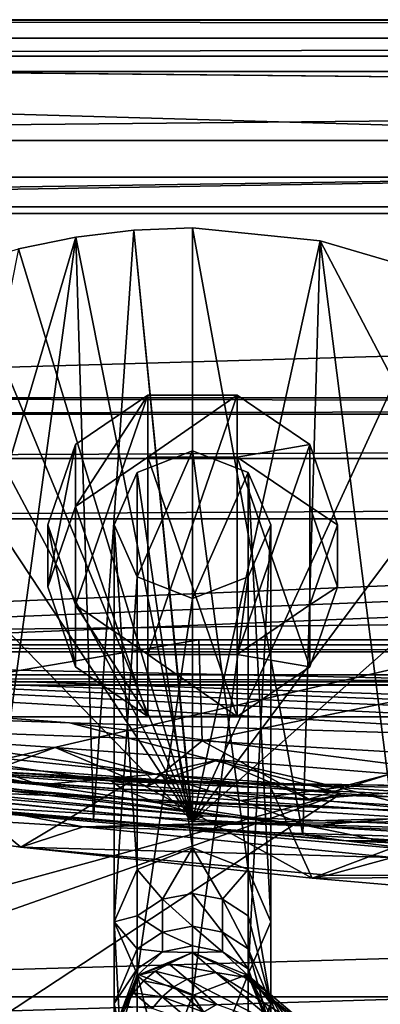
# Model space of a CAD drawing. Header units: metres. Extents: x 0 to 1004, y -708 to 0.
# Tile 44 of 103: x 140 to 170, y -81 to 0. Entities that reach past the tile are written whole.
import ezdxf

# ---------------------------------------------------------------- set-up
doc = ezdxf.new("R2010")
doc.units = ezdxf.units.M

msp = doc.modelspace()

# ---------------------------------------------------------------- linework, layer by layer
at = {"layer": 'top'}
for points in [[(987.022156, -4.297202, 163.059692), (17.022282, -4.297202, 163.059692), (987.022156, -4.297202, 176.059937)], [(17.022282, -4.297202, 163.059692), (17.022282, -4.297202, 176.059692), (987.022156, -4.297202, 176.059937)], [(987.022156, -4.297202, 176.059937), (17.022282, -4.297202, 176.059692), (17.022282, -4.297202, 2050.059814)], [(17.022282, -4.297202, 2063.059814), (987.022156, -4.297202, 2063.059814), (17.022282, -4.297202, 2050.059814)], [(987.022156, -4.297202, 2063.059814), (987.022156, -4.297202, 2050.059814), (17.022282, -4.297202, 2050.059814)], [(17.022282, -4.297202, 2050.059814), (987.022156, -4.297202, 2050.059814), (987.022156, -4.297202, 176.059937)], [(987.022156, -4.297202, 2063.059814), (17.022282, -4.297202, 2063.059814), (953.022278, -31.297201, 2063.059814)], [(953.022278, -31.297201, 2063.059814), (17.022282, -4.297202, 2063.059814), (51.022282, -31.297201, 2063.059814)], [(987.022156, -4.297202, 163.059692), (51.022282, -31.297201, 163.059692), (17.022282, -4.297202, 163.059692)], [(953.022278, -31.297201, 163.059692), (51.022282, -31.297201, 163.059692), (987.022156, -4.297202, 163.059692)], [(149.439133, -17.402693, 943.24469), (144.621719, -17.981102, 943.439392), (146.083786, -66.166344, 853.355103)], [(144.621719, -17.981102, 943.439392), (149.439133, -17.402693, 943.24469), (154.291504, -66.343216, 961.043457)], [(149.439133, -17.402693, 943.24469), (146.083786, -66.166344, 853.355103), (154.291504, -66.81797, 852.998474)], [(154.291504, -17.233496, 943.16864), (149.439133, -17.402693, 943.24469), (154.291504, -66.81797, 852.998474)], [(149.439133, -17.402693, 943.24469), (154.291504, -17.233496, 943.16864), (154.291504, -66.343216, 961.043457)], [(154.291504, -66.343216, 961.043457), (154.291504, -17.233496, 943.16864), (164.854065, -18.293755, 943.41748)], [(154.291504, -66.81797, 852.998474), (163.437256, -67.447441, 854.62323), (154.291504, -17.233496, 943.16864)], [(163.437256, -67.447441, 854.62323), (164.854065, -18.293755, 943.41748), (154.291504, -17.233496, 943.16864)], [(138.126465, -65.457809, 855.379517), (144.621719, -17.981102, 943.439392), (130.751236, -64.734299, 858.985352)], [(144.621719, -17.981102, 943.439392), (139.876602, -18.963947, 943.752136), (130.751236, -64.734299, 858.985352)], [(144.621719, -17.981102, 943.439392), (138.126465, -65.457809, 855.379517), (146.083786, -66.166344, 853.355103)], [(154.291504, -66.343216, 961.043457), (139.876602, -18.963947, 943.752136), (144.621719, -17.981102, 943.439392)], [(164.854065, -18.293755, 943.41748), (175.017029, -21.275391, 944.234619), (154.291504, -66.343216, 961.043457)], [(163.437256, -67.447441, 854.62323), (171.125397, -67.895103, 857.842773), (164.854065, -18.293755, 943.41748)], [(171.125397, -67.895103, 857.842773), (178.802231, -44.84251, 905.748718), (164.854065, -18.293755, 943.41748)], [(164.854065, -18.293755, 943.41748), (178.802231, -44.84251, 905.748718), (175.017029, -21.275391, 944.234619)], [(135.240555, -20.343151, 944.182068), (139.876602, -18.963947, 943.752136), (154.291504, -66.343216, 961.043457)], [(130.749542, -22.107401, 944.727966), (135.240555, -20.343151, 944.182068), (154.291504, -66.343216, 961.043457)], [(175.017029, -21.275391, 944.234619), (184.397354, -26.058674, 945.610535), (154.291504, -66.343216, 961.043457)], [(154.291504, -66.343216, 961.043457), (126.438385, -24.242296, 945.388367), (130.749542, -22.107401, 944.727966)], [(118.488235, -29.551813, 947.043762), (126.438385, -24.242296, 945.388367), (154.291504, -66.343216, 961.043457)], [(184.397354, -26.058674, 945.610535), (192.656479, -32.454422, 947.525146), (154.291504, -66.343216, 961.043457)], [(99.648605, -60.912323, 957.496704), (118.488235, -29.551813, 947.043762), (154.291504, -66.343216, 961.043457)], [(953.022278, -31.297201, 2063.059814), (51.022282, -31.297201, 2063.059814), (948.022217, -32.636967, 2063.059814)], [(51.022282, -31.297201, 2063.059814), (56.022282, -32.636948, 2063.059814), (948.022217, -32.636967, 2063.059814)], [(51.022282, -31.297201, 163.059692), (953.022278, -31.297201, 163.059692), (56.022282, -32.636948, 163.059692)], [(953.022278, -31.297201, 163.059692), (948.022217, -32.636967, 163.059692), (56.022282, -32.636948, 163.059692)], [(154.291504, -66.343216, 961.043457), (192.656479, -32.454422, 947.525146), (209.255997, -68.495552, 959.577637)], [(948.022217, -32.636967, 2063.059814), (56.022282, -32.636948, 2063.059814), (59.682533, -36.297203, 2063.059814)], [(56.022282, -32.636948, 163.059692), (948.022217, -32.636967, 163.059692), (59.682533, -36.297203, 163.059692)], [(948.022217, -32.636967, 2063.059814), (59.682533, -36.297203, 2063.059814), (944.362, -36.297272, 2063.059814)], [(948.022217, -32.636967, 163.059692), (944.362, -36.297272, 163.059692), (59.682533, -36.297203, 163.059692)], [(59.682533, -36.297203, 2063.059814), (61.022282, -41.297203, 2063.059814), (944.362, -36.297272, 2063.059814)], [(59.682533, -36.297203, 163.059692), (944.362, -36.297272, 163.059692), (61.022282, -41.297203, 163.059692)], [(944.362, -36.297272, 2063.059814), (61.022282, -41.297203, 2063.059814), (943.022278, -41.297325, 2063.059814)], [(944.362, -36.297272, 163.059692), (943.022278, -41.297325, 163.059692), (61.022282, -41.297203, 163.059692)], [(61.022282, -41.297203, 2063.059814), (61.022282, -51.297203, 2063.059814), (943.022278, -41.297325, 2063.059814)], [(61.022282, -41.297203, 163.059692), (943.022278, -41.297325, 163.059692), (61.022282, -51.297203, 163.059692)], [(943.022278, -41.297325, 2063.059814), (61.022282, -51.297203, 2063.059814), (943.0224, -51.297203, 2063.059814)], [(943.022278, -41.297325, 163.059692), (943.0224, -51.297203, 163.059692), (61.022282, -51.297203, 163.059692)], [(943.0224, -51.297203, 163.059692), (277.758484, -51.297203, 197.247162), (61.022282, -51.297203, 163.059692)], [(277.758484, -51.297203, 197.247162), (236.814819, -51.297203, 193.941605), (61.022282, -51.297203, 163.059692)], [(61.022282, -51.297203, 163.059692), (236.814819, -51.297203, 193.941605), (195.741623, -51.297203, 193.41275)], [(234.177872, -51.297203, 2037.609009), (496.239227, -51.297203, 2032.241211), (61.022282, -51.297203, 2063.059814)], [(496.239227, -51.297203, 2032.241211), (549.258301, -51.297203, 2034.755859), (61.022282, -51.297203, 2063.059814)], [(61.022282, -51.297203, 2063.059814), (549.258301, -51.297203, 2034.755859), (943.0224, -51.297203, 2063.059814)], [(128.313202, -51.297203, 2044.932495), (181.342758, -51.297203, 2042.676025), (61.022282, -51.297203, 2063.059814)], [(181.342758, -51.297203, 2042.676025), (234.177872, -51.297203, 2037.609009), (61.022282, -51.297203, 2063.059814)], [(195.741623, -51.297203, 193.41275), (154.816818, -51.297203, 195.654984), (61.022282, -51.297203, 163.059692)], [(154.816818, -51.297203, 195.654984), (114.320602, -51.297203, 200.624969), (61.022282, -51.297203, 163.059692)], [(154.816818, -51.297203, 195.654984), (114.34816, -58.207253, 203.166687), (114.320602, -51.297203, 200.624969)], [(155.07695, -59.678417, 198.694427), (114.34816, -58.207253, 203.166687), (154.816818, -51.297203, 195.654984)], [(128.313202, -51.297203, 2044.932495), (128.279221, -63.577286, 2042.766724), (181.342758, -51.297203, 2042.676025)], [(128.279221, -63.577286, 2042.766724), (181.164413, -65.855408, 2040.114502), (181.342758, -51.297203, 2042.676025)], [(195.741623, -51.297203, 193.41275), (155.07695, -59.678417, 198.694427), (154.816818, -51.297203, 195.654984)], [(195.848511, -62.023865, 197.315552), (155.07695, -59.678417, 198.694427), (195.741623, -51.297203, 193.41275)], [(155.07695, -59.678417, 198.694427), (150.471497, -63.410149, 320.85907), (114.34816, -58.207253, 203.166687)], [(150.471497, -63.410149, 320.85907), (136.847717, -62.439396, 322.848114), (114.34816, -58.207253, 203.166687)], [(141.648727, -63.296169, 492.175079), (116.927818, -58.583912, 337.418945), (129.817642, -59.340397, 325.937317)], [(141.648727, -63.296169, 492.175079), (125.0326, -61.822502, 492.243408), (116.927818, -58.583912, 337.418945)], [(151.240692, -62.420971, 406.332275), (141.648727, -63.296169, 492.175079), (129.817642, -59.340397, 325.937317)], [(129.817642, -59.340397, 325.937317), (142.917175, -60.221062, 321.364349), (151.240692, -62.420971, 406.332275)], [(142.917175, -60.221062, 321.364349), (129.817642, -59.340397, 325.937317), (136.847717, -62.439396, 322.848114)], [(124.437073, -64.45845, 664.056396), (108.432556, -60.177223, 492.31369), (163.962463, -66.730057, 578.020935)], [(163.962463, -66.730057, 578.020935), (108.432556, -60.177223, 492.31369), (125.0326, -61.822502, 492.243408)], [(150.471497, -63.410149, 320.85907), (142.917175, -60.221062, 321.364349), (136.847717, -62.439396, 322.848114)], [(142.917175, -60.221062, 321.364349), (156.411499, -61.22514, 321.471588), (151.240692, -62.420971, 406.332275)], [(156.411499, -61.22514, 321.471588), (142.917175, -60.221062, 321.364349), (150.471497, -63.410149, 320.85907)], [(163.95462, -64.495232, 323.604584), (150.471497, -63.410149, 320.85907), (155.07695, -59.678417, 198.694427)], [(195.848511, -62.023865, 197.315552), (163.95462, -64.495232, 323.604584), (155.07695, -59.678417, 198.694427)], [(99.648605, -60.912323, 957.496704), (154.291504, -66.343216, 961.043457), (115.06871, -62.49649, 1055.366943)], [(111.952919, -60.784241, 1713.591675), (111.301239, -60.84351, 1504.057007), (147.544434, -62.984676, 1504.057129)], [(147.544434, -62.984676, 1504.057129), (111.301239, -60.84351, 1504.057007), (148.490875, -63.659142, 1354.35791)], [(111.301239, -60.84351, 1504.057007), (111.766541, -61.211842, 1354.437866), (148.490875, -63.659142, 1354.35791)], [(148.86142, -62.820137, 1713.624878), (149.398804, -62.902309, 1769.086914), (111.952919, -60.784241, 1713.591675)], [(149.398804, -62.902309, 1769.086914), (132.514282, -62.258232, 1845.764404), (111.952919, -60.784241, 1713.591675)], [(148.86142, -62.820137, 1713.624878), (111.952919, -60.784241, 1713.591675), (147.544434, -62.984676, 1504.057129)], [(148.490875, -63.659142, 1354.35791), (111.766541, -61.211842, 1354.437866), (151.030426, -64.679634, 1204.7146)], [(111.766541, -61.211842, 1354.437866), (113.016785, -61.791126, 1204.846802), (151.030426, -64.679634, 1204.7146)], [(155.197113, -65.8731, 1055.248657), (113.016785, -61.791126, 1204.846802), (115.06871, -62.49649, 1055.366943)], [(151.030426, -64.679634, 1204.7146), (113.016785, -61.791126, 1204.846802), (155.197113, -65.8731, 1055.248657)], [(163.962463, -66.730057, 578.020935), (125.0326, -61.822502, 492.243408), (141.648727, -63.296169, 492.175079)], [(163.95462, -64.495232, 323.604584), (156.411499, -61.22514, 321.471588), (150.471497, -63.410149, 320.85907)], [(151.240692, -62.420971, 406.332275), (156.411499, -61.22514, 321.471588), (166.422287, -63.51749, 406.278778)], [(156.411499, -61.22514, 321.471588), (170.706924, -62.393806, 327.02124), (166.422287, -63.51749, 406.278778)], [(170.706924, -62.393806, 327.02124), (156.411499, -61.22514, 321.471588), (163.95462, -64.495232, 323.604584)], [(113.886749, -64.841545, 1923.057007), (132.514282, -62.258232, 1845.764404), (140.063217, -68.469063, 1812.364502)], [(154.291504, -66.343216, 961.043457), (155.197113, -65.8731, 1055.248657), (115.06871, -62.49649, 1055.366943)], [(132.514282, -62.258232, 1845.764404), (149.398804, -62.902309, 1769.086914), (140.063217, -68.469063, 1812.364502)], [(158.277954, -64.59597, 492.108734), (141.648727, -63.296169, 492.175079), (151.240692, -62.420971, 406.332275)], [(166.422287, -63.51749, 406.278778), (158.277954, -64.59597, 492.108734), (151.240692, -62.420971, 406.332275)], [(175.699127, -65.597733, 330.747253), (163.95462, -64.495232, 323.604584), (195.848511, -62.023865, 197.315552)], [(175.699127, -65.597733, 330.747253), (170.706924, -62.393806, 327.02124), (163.95462, -64.495232, 323.604584)], [(166.422287, -63.51749, 406.278778), (170.706924, -62.393806, 327.02124), (181.602921, -64.543343, 406.226318)], [(140.063217, -68.469063, 1812.364502), (149.398804, -62.902309, 1769.086914), (164.204926, -71.025368, 1695.096069)], [(158.277954, -64.59597, 492.108734), (163.962463, -66.730057, 578.020935), (141.648727, -63.296169, 492.175079)], [(147.544434, -62.984676, 1504.057129), (160.609589, -63.182178, 1713.74646), (148.86142, -62.820137, 1713.624878)], [(183.889709, -63.811649, 1504.057129), (184.052475, -63.564648, 1581.99292), (147.544434, -62.984676, 1504.057129)], [(184.052475, -63.564648, 1581.99292), (160.609589, -63.182178, 1713.74646), (147.544434, -62.984676, 1504.057129)], [(183.889709, -63.811649, 1504.057129), (147.544434, -62.984676, 1504.057129), (185.330292, -64.7202, 1354.303101)], [(147.544434, -62.984676, 1504.057129), (148.490875, -63.659142, 1354.35791), (185.330292, -64.7202, 1354.303101)], [(160.609589, -63.182178, 1713.74646), (149.398804, -62.902309, 1769.086914), (148.86142, -62.820137, 1713.624878)], [(149.398804, -62.902309, 1769.086914), (160.609589, -63.182178, 1713.74646), (164.204926, -71.025368, 1695.096069)], [(174.91806, -65.721695, 492.044342), (158.277954, -64.59597, 492.108734), (166.422287, -63.51749, 406.278778)], [(164.204926, -71.025368, 1695.096069), (160.609589, -63.182178, 1713.74646), (184.052475, -63.564648, 1581.99292)], [(181.602921, -64.543343, 406.226318), (174.91806, -65.721695, 492.044342), (166.422287, -63.51749, 406.278778)], [(128.279221, -63.577286, 2042.766724), (113.886749, -64.841545, 1923.057007), (145.220673, -66.788475, 1923.057007)], [(181.164413, -65.855408, 2040.114502), (128.279221, -63.577286, 2042.766724), (145.220673, -66.788475, 1923.057007)], [(185.330292, -64.7202, 1354.303101), (148.490875, -63.659142, 1354.35791), (189.186523, -66.037811, 1204.630249)], [(148.490875, -63.659142, 1354.35791), (151.030426, -64.679634, 1204.7146), (189.186523, -66.037811, 1204.630249)], [(184.052475, -63.564648, 1581.99292), (179.523941, -72.360207, 1609.554688), (164.204926, -71.025368, 1695.096069)], [(145.220673, -66.788475, 1923.057007), (113.886749, -64.841545, 1923.057007), (140.063217, -68.469063, 1812.364502)], [(174.187912, -68.811707, 664.056396), (167.032532, -67.946159, 784.95929), (124.437073, -64.45845, 664.056396)], [(167.032532, -67.946159, 784.95929), (138.126465, -65.457809, 855.379517), (124.437073, -64.45845, 664.056396)], [(174.187912, -68.811707, 664.056396), (124.437073, -64.45845, 664.056396), (163.962463, -66.730057, 578.020935)], [(189.186523, -66.037811, 1204.630249), (151.030426, -64.679634, 1204.7146), (195.508011, -67.498871, 1055.177002)], [(151.030426, -64.679634, 1204.7146), (155.197113, -65.8731, 1055.248657), (195.508011, -67.498871, 1055.177002)], [(163.962463, -66.730057, 578.020935), (158.277954, -64.59597, 492.108734), (174.91806, -65.721695, 492.044342)], [(146.083786, -66.166344, 853.355103), (138.126465, -65.457809, 855.379517), (167.032532, -67.946159, 784.95929)], [(181.164413, -65.855408, 2040.114502), (145.220673, -66.788475, 1923.057007), (233.889755, -65.319366, 2035.15332)], [(145.220673, -66.788475, 1923.057007), (177.458481, -67.735649, 1923.057007), (233.889755, -65.319366, 2035.15332)], [(195.508011, -67.498871, 1055.177002), (155.197113, -65.8731, 1055.248657), (154.291504, -66.343216, 961.043457)], [(181.802277, -67.800583, 577.978394), (163.962463, -66.730057, 578.020935), (174.91806, -65.721695, 492.044342)], [(140.063217, -68.469063, 1812.364502), (170.862579, -69.311295, 1818.726807), (145.220673, -66.788475, 1923.057007)], [(170.862579, -69.311295, 1818.726807), (177.458481, -67.735649, 1923.057007), (145.220673, -66.788475, 1923.057007)], [(154.291504, -66.81797, 852.998474), (146.083786, -66.166344, 853.355103), (167.032532, -67.946159, 784.95929)], [(209.255997, -68.495552, 959.577637), (195.508011, -67.498871, 1055.177002), (154.291504, -66.343216, 961.043457)], [(174.187912, -68.811707, 664.056396), (163.962463, -66.730057, 578.020935), (181.802277, -67.800583, 577.978394)], [(167.032532, -67.946159, 784.95929), (163.437256, -67.447441, 854.62323), (154.291504, -66.81797, 852.998474)], [(171.125397, -67.895103, 857.842773), (163.437256, -67.447441, 854.62323), (167.032532, -67.946159, 784.95929)], [(177.983902, -68.227997, 862.589294), (171.125397, -67.895103, 857.842773), (167.032532, -67.946159, 784.95929)], [(174.187912, -68.811707, 664.056396), (224.258698, -70.405502, 664.056396), (167.032532, -67.946159, 784.95929)], [(224.258698, -70.405502, 664.056396), (213.45459, -69.675713, 784.910889), (167.032532, -67.946159, 784.95929)], [(167.032532, -67.946159, 784.95929), (213.45459, -69.675713, 784.910889), (177.983902, -68.227997, 862.589294)], [(164.204926, -71.025368, 1695.096069), (165.493698, -70.7771, 1714.32605), (140.063217, -68.469063, 1812.364502)], [(165.493698, -70.7771, 1714.32605), (170.862579, -69.311295, 1818.726807), (140.063217, -68.469063, 1812.364502)], [(165.493698, -70.7771, 1714.32605), (193.980347, -70.867844, 1714.226074), (170.862579, -69.311295, 1818.726807)], [(193.980347, -70.867844, 1714.226074), (165.493698, -70.7771, 1714.32605), (164.204926, -71.025368, 1695.096069)], [(179.523941, -72.360207, 1609.554688), (193.980347, -70.867844, 1714.226074), (164.204926, -71.025368, 1695.096069)]]:
    msp.add_3dface(points, dxfattribs=at)
at = {"layer": 'top0123410'}
for points in [[(1004.024658, -0.027127, 2050.999756), (16.024673, -16.027126, 2050.999756), (0.024674, -0.027127, 2050.999756)], [(3.024674, -3.027127, 2110.919678), (1004.024658, -0.027127, 2110.919678), (0.024674, -0.027127, 2110.919678)], [(0.024674, -0.027127, 2050.999756), (0.024674, -0.027127, 2110.919678), (1004.024658, -0.027127, 2050.999756)], [(0.024674, -0.027127, 2110.919678), (1004.024658, -0.027127, 2110.919678), (1004.024658, -0.027127, 2050.999756)], [(3.024674, -3.027127, 2110.919678), (1001.024658, -3.027127, 2110.919678), (1004.024658, -0.027127, 2110.919678)], [(988.024658, -16.027126, 2050.999756), (16.024673, -16.027126, 2050.999756), (1004.024658, -0.027127, 2050.999756)], [(1001.024658, -3.027127, 2053.855713), (3.024674, -3.027127, 2053.855713), (991.024658, -13.027127, 2053.855713)], [(991.024658, -13.027127, 2053.855713), (3.024674, -3.027127, 2053.855713), (13.024674, -13.027127, 2053.855713)], [(1001.024658, -3.027127, 2053.855713), (1001.024658, -3.027127, 2110.919678), (3.024674, -3.027127, 2053.855713)], [(1001.024658, -3.027127, 2110.919678), (3.024674, -3.027127, 2110.919678), (3.024674, -3.027127, 2053.855713)], [(991.024658, -13.027127, 2065.279785), (13.024674, -13.027127, 2065.279785), (51.722694, -51.725147, 2065.279785)], [(13.024674, -13.027127, 2053.855713), (13.024674, -13.027127, 2065.279785), (991.024658, -13.027127, 2053.855713)], [(13.024674, -13.027127, 2065.279785), (991.024658, -13.027127, 2065.279785), (991.024658, -13.027127, 2053.855713)], [(991.024658, -13.027127, 2065.279785), (51.722694, -51.725147, 2065.279785), (952.32666, -51.725147, 2065.279785)], [(988.024658, -16.027126, 2050.999756), (988.024658, -16.027126, 2063.023682), (16.024673, -16.027126, 2050.999756)], [(988.024658, -16.027126, 2063.023682), (16.024673, -16.027126, 2063.023682), (16.024673, -16.027126, 2050.999756)], [(16.024673, -16.027126, 2063.023682), (988.024658, -16.027126, 2063.023682), (54.19355, -54.196003, 2063.023682)], [(54.19355, -54.196003, 2063.023682), (988.024658, -16.027126, 2063.023682), (949.855774, -54.196003, 2063.023682)], [(952.32666, -51.725147, 2065.279785), (51.722694, -51.725147, 2065.279785), (949.265869, -54.785912, 2076.154297)], [(51.722694, -51.725147, 2065.279785), (54.783459, -54.785912, 2076.154297), (949.265869, -54.785912, 2076.154297)], [(57.681236, -57.683689, 2075.415039), (54.19355, -54.196003, 2063.023682), (946.368103, -57.683689, 2075.415039)], [(54.19355, -54.196003, 2063.023682), (949.855774, -54.196003, 2063.023682), (946.368103, -57.683689, 2075.415039)], [(949.265869, -54.785912, 2076.154297), (54.783459, -54.785912, 2076.154297), (55.070717, -55.06852, 2077.158447)], [(55.070717, -55.06852, 2077.158447), (948.983276, -55.06852, 2077.158447), (949.265869, -54.785912, 2076.154297)], [(948.983276, -55.06852, 2077.158447), (55.070717, -55.06852, 2077.158447), (61.49799, -80.844612, 2094.340576)], [(61.49799, -80.844612, 2094.340576), (942.551392, -80.844574, 2094.340576), (948.983276, -55.06852, 2077.158447)], [(57.681236, -57.683689, 2075.415039), (946.368103, -57.683689, 2075.415039), (64.21714, -84.262329, 2093.132324)], [(946.368103, -57.683689, 2075.415039), (939.832214, -84.262329, 2093.132324), (64.21714, -84.262329, 2093.132324)], [(932.131714, -108.310646, 2112.649414), (942.551392, -80.844574, 2094.340576), (61.49799, -80.844612, 2094.340576)], [(71.917641, -108.310623, 2112.649414), (932.131714, -108.310646, 2112.649414), (61.49799, -80.844612, 2094.340576)]]:
    msp.add_3dface(points, dxfattribs=at)
at = {"layer": 'top0123411'}
for points in [[(154.292007, -35.680367, 949.882874), (154.292007, -68.532104, 859.625122), (149.69548, -37.469189, 950.533997)], [(154.292007, -35.680367, 949.882874), (149.69548, -46.107525, 953.678162), (154.292007, -47.896347, 954.329224)], [(154.292007, -35.680367, 949.882874), (149.69548, -37.469189, 950.533997), (149.69548, -46.107525, 953.678162)], [(158.888229, -37.469856, 950.534241), (158.888229, -70.321594, 860.276489), (154.292007, -35.680367, 949.882874)], [(158.888229, -70.321594, 860.276489), (154.292007, -68.532104, 859.625122), (154.292007, -35.680367, 949.882874)], [(158.888229, -37.469856, 950.534241), (154.292007, -35.680367, 949.882874), (154.292007, -47.896347, 954.329224)], [(149.69548, -37.469189, 950.533997), (149.69548, -70.32093, 860.276245), (147.791504, -41.788357, 952.106079)], [(149.69548, -37.469189, 950.533997), (147.791504, -41.788357, 952.106079), (149.69548, -46.107525, 953.678162)], [(154.292007, -68.532104, 859.625122), (149.69548, -70.32093, 860.276245), (149.69548, -37.469189, 950.533997)], [(158.888229, -37.469856, 950.534241), (154.292007, -47.896347, 954.329224), (158.888229, -46.106857, 953.677917)], [(160.791504, -41.788357, 952.106079), (160.791504, -74.640091, 861.848328), (158.888229, -37.469856, 950.534241)], [(160.791504, -74.640091, 861.848328), (158.888229, -70.321594, 860.276489), (158.888229, -37.469856, 950.534241)], [(160.791504, -41.788357, 952.106079), (158.888229, -37.469856, 950.534241), (158.888229, -46.106857, 953.677917)], [(149.69548, -46.107525, 953.678162), (147.791504, -41.788357, 952.106079), (147.791504, -74.640091, 861.848328)], [(149.69548, -70.32093, 860.276245), (147.791504, -74.640091, 861.848328), (147.791504, -41.788357, 952.106079)], [(160.791504, -74.640091, 861.848328), (160.791504, -41.788357, 952.106079), (158.888229, -78.958595, 863.420166)], [(160.791504, -41.788357, 952.106079), (158.888229, -46.106857, 953.677917), (158.888229, -78.958595, 863.420166)], [(149.69548, -78.959259, 863.42041), (149.69548, -46.107525, 953.678162), (147.791504, -74.640091, 861.848328)], [(154.292007, -47.896347, 954.329224), (149.69548, -46.107525, 953.678162), (149.69548, -78.959259, 863.42041)], [(158.888229, -78.958595, 863.420166), (158.888229, -46.106857, 953.677917), (154.292007, -80.748085, 864.071472)], [(158.888229, -46.106857, 953.677917), (154.292007, -47.896347, 954.329224), (154.292007, -80.748085, 864.071472)], [(154.292007, -80.748085, 864.071472), (154.292007, -47.896347, 954.329224), (149.69548, -78.959259, 863.42041)], [(149.69548, -70.32093, 860.276245), (154.292007, -68.532104, 859.625122), (151.804062, -72.774612, 847.81366)], [(151.804062, -72.774612, 847.81366), (154.292007, -68.532104, 859.625122), (154.291504, -72.296692, 847.685608)], [(154.292007, -68.532104, 859.625122), (156.778946, -72.774612, 847.81366), (154.291504, -72.296692, 847.685608)], [(154.292007, -68.532104, 859.625122), (158.888229, -70.321594, 860.276489), (156.778946, -72.774612, 847.81366)], [(147.791504, -74.640091, 861.848328), (149.69548, -70.32093, 860.276245), (149.695313, -74.135628, 848.178345)], [(149.695313, -74.135628, 848.178345), (149.69548, -70.32093, 860.276245), (151.804062, -72.774612, 847.81366)], [(158.888229, -70.321594, 860.276489), (158.887695, -74.135628, 848.178345), (156.778946, -72.774612, 847.81366)], [(160.791504, -81.407585, 836.592102), (158.887695, -74.135628, 848.178345), (158.888229, -70.321594, 860.276489)], [(160.791504, -74.640091, 861.848328), (160.791504, -81.407585, 836.592102), (158.888229, -70.321594, 860.276489)], [(151.804062, -72.774612, 847.81366), (154.291504, -72.296692, 847.685608), (154.291504, -75.00634, 835.463379)], [(154.291504, -72.296692, 847.685608), (156.778946, -72.774612, 847.81366), (156.778946, -75.493599, 835.549316)], [(154.291504, -72.296692, 847.685608), (156.778946, -75.493599, 835.549316), (154.291504, -75.00634, 835.463379)], [(149.695313, -74.135628, 848.178345), (151.804062, -72.774612, 847.81366), (151.804062, -75.493599, 835.549316)], [(151.804062, -75.493599, 835.549316), (151.804062, -72.774612, 847.81366), (154.291504, -75.00634, 835.463379)], [(156.778946, -72.774612, 847.81366), (158.887695, -76.881218, 835.794006), (156.778946, -75.493599, 835.549316)], [(156.778946, -72.774612, 847.81366), (158.887695, -74.135628, 848.178345), (158.887695, -76.881218, 835.794006)], [(149.695313, -76.881218, 835.794006), (147.791504, -74.640091, 861.848328), (149.695313, -74.135628, 848.178345)], [(149.69548, -78.959259, 863.42041), (147.791504, -74.640091, 861.848328), (148.286285, -83.857231, 837.024048)], [(148.286285, -83.857231, 837.024048), (147.791504, -74.640091, 861.848328), (147.791504, -81.407585, 836.592102)], [(147.791504, -74.640091, 861.848328), (149.695313, -76.881218, 835.794006), (147.791504, -81.407585, 836.592102)], [(149.695313, -76.881218, 835.794006), (149.695313, -74.135628, 848.178345), (151.804062, -75.493599, 835.549316)], [(158.887695, -74.135628, 848.178345), (160.791504, -81.407585, 836.592102), (158.887695, -76.881218, 835.794006)], [(160.791504, -74.640091, 861.848328), (158.888229, -78.958595, 863.420166), (160.791504, -81.407585, 836.592102)], [(149.695313, -76.881218, 835.794006), (151.804062, -75.493599, 835.549316), (151.804062, -77.133324, 823.094666)], [(151.804062, -75.493599, 835.549316), (154.291504, -75.00634, 835.463379), (154.291504, -76.640419, 823.051514)], [(151.804062, -77.133324, 823.094666), (151.804062, -75.493599, 835.549316), (154.291504, -76.640419, 823.051514)], [(154.291504, -76.640419, 823.051514), (154.291504, -75.00634, 835.463379), (156.778946, -77.133324, 823.094666)], [(154.291504, -75.00634, 835.463379), (156.778946, -75.493599, 835.549316), (156.778946, -77.133324, 823.094666)], [(156.778946, -77.133324, 823.094666), (156.778946, -75.493599, 835.549316), (158.887695, -78.53698, 823.217468)], [(156.778946, -75.493599, 835.549316), (158.887695, -76.881218, 835.794006), (158.887695, -78.53698, 823.217468)], [(147.791504, -81.407585, 836.592102), (149.695313, -76.881218, 835.794006), (149.695313, -78.53698, 823.217468)], [(149.695313, -78.53698, 823.217468), (149.695313, -76.881218, 835.794006), (151.804062, -77.133324, 823.094666)], [(151.804062, -77.133324, 823.094666), (149.69548, -79.090134, 810.544434), (149.695313, -78.53698, 823.217468)], [(154.292007, -77.186501, 810.544434), (149.69548, -79.090134, 810.544434), (151.804062, -77.133324, 823.094666)], [(154.292007, -77.186501, 804.123047), (152.316849, -78.113579, 797.314087), (149.69548, -79.090134, 804.123047)], [(154.292007, -77.186501, 810.544434), (154.292007, -77.186501, 804.123047), (149.69548, -79.090134, 810.544434)], [(154.292007, -77.186501, 804.123047), (149.69548, -79.090134, 804.123047), (149.69548, -79.090134, 810.544434)], [(154.291504, -76.640419, 823.051514), (154.292007, -77.186501, 810.544434), (151.804062, -77.133324, 823.094666)], [(156.230728, -78.821327, 791.37262), (152.316849, -78.113579, 797.314087), (154.292007, -77.186501, 804.123047)], [(154.292007, -77.186501, 810.544434), (154.291504, -76.640419, 823.051514), (156.778946, -77.133324, 823.094666)], [(158.888229, -79.090843, 810.544434), (154.292007, -77.186501, 810.544434), (156.778946, -77.133324, 823.094666)], [(158.588913, -79.207146, 792.222412), (156.230728, -78.821327, 791.37262), (154.292007, -77.186501, 804.123047)], [(154.292007, -77.186501, 804.123047), (158.888229, -79.090843, 804.123047), (158.588913, -79.207146, 792.222412)], [(158.888229, -79.090843, 810.544434), (158.888229, -79.090843, 804.123047), (154.292007, -77.186501, 810.544434)], [(158.888229, -79.090843, 804.123047), (154.292007, -77.186501, 804.123047), (154.292007, -77.186501, 810.544434)], [(158.888229, -79.090843, 810.544434), (156.778946, -77.133324, 823.094666), (158.887695, -78.53698, 823.217468)], [(158.887695, -78.53698, 823.217468), (158.887695, -76.881218, 835.794006), (160.791504, -83.686501, 810.544434)], [(158.887695, -76.881218, 835.794006), (160.791504, -81.407585, 836.592102), (160.791504, -83.686501, 810.544434)], [(152.316849, -78.113579, 797.314087), (151.200012, -78.720093, 797.221985), (149.69548, -79.090134, 804.123047)], [(151.200012, -78.720093, 797.221985), (152.316849, -78.113579, 797.314087), (153.835419, -79.393776, 790.766846)], [(152.316849, -78.113579, 797.314087), (156.230728, -78.821327, 791.37262), (153.835419, -79.393776, 790.766846)], [(147.791504, -83.686501, 810.544434), (147.791504, -81.407585, 836.592102), (149.695313, -78.53698, 823.217468)], [(149.69548, -79.090134, 810.544434), (147.791504, -83.686501, 810.544434), (149.695313, -78.53698, 823.217468)], [(149.695313, -85.933952, 837.390259), (149.69548, -78.959259, 863.42041), (148.286285, -83.857231, 837.024048)], [(149.69548, -78.959259, 863.42041), (149.695313, -85.933952, 837.390259), (151.804062, -87.321564, 837.634949)], [(149.69548, -79.090134, 804.123047), (151.200012, -78.720093, 797.221985), (150.218445, -79.531326, 797.176758)], [(154.292007, -80.748085, 864.071472), (149.69548, -78.959259, 863.42041), (151.804062, -87.321564, 837.634949)], [(151.200012, -78.720093, 797.221985), (152.73912, -80.017601, 790.586243), (150.218445, -79.531326, 797.176758)], [(153.835419, -79.393776, 790.766846), (152.73912, -80.017601, 790.586243), (151.200012, -78.720093, 797.221985)], [(156.230728, -78.821327, 791.37262), (161.752716, -83.476532, 780.563171), (153.835419, -79.393776, 790.766846)], [(154.292007, -80.748085, 864.071472), (156.778946, -84.375793, 850.922241), (158.888229, -78.958595, 863.420166)], [(163.742859, -83.552078, 782.133484), (156.230728, -78.821327, 791.37262), (158.588913, -79.207146, 792.222412)], [(161.752716, -83.476532, 780.563171), (156.230728, -78.821327, 791.37262), (163.742859, -83.552078, 782.133484)], [(156.778946, -84.375793, 850.922241), (158.887695, -83.014778, 850.557556), (158.888229, -78.958595, 863.420166)], [(160.791504, -83.686501, 810.544434), (158.888229, -79.090843, 810.544434), (158.887695, -78.53698, 823.217468)], [(158.888229, -78.958595, 863.420166), (158.887695, -85.933952, 837.390259), (160.791504, -81.407585, 836.592102)], [(158.888229, -78.958595, 863.420166), (158.887695, -83.014778, 850.557556), (158.887695, -85.933952, 837.390259)], [(149.69548, -79.090134, 804.123047), (148.805267, -81.636581, 797.23175), (147.791504, -83.686501, 804.123047)], [(149.69548, -79.090134, 810.544434), (149.69548, -79.090134, 804.123047), (147.791504, -83.686501, 810.544434)], [(149.69548, -79.090134, 804.123047), (147.791504, -83.686501, 804.123047), (147.791504, -83.686501, 810.544434)], [(149.409836, -80.516106, 797.180054), (148.805267, -81.636581, 797.23175), (149.69548, -79.090134, 804.123047)], [(150.218445, -79.531326, 797.176758), (149.409836, -80.516106, 797.180054), (149.69548, -79.090134, 804.123047)], [(151.767639, -80.837349, 790.497437), (149.409836, -80.516106, 797.180054), (150.218445, -79.531326, 797.176758)], [(152.73912, -80.017601, 790.586243), (151.767639, -80.837349, 790.497437), (150.218445, -79.531326, 797.176758)], [(153.835419, -79.393776, 790.766846), (156.301239, -81.472549, 784.732788), (152.73912, -80.017601, 790.586243)], [(161.752716, -83.476532, 780.563171), (156.301239, -81.472549, 784.732788), (153.835419, -79.393776, 790.766846)], [(158.888229, -79.090843, 804.123047), (160.55098, -80.4925, 793.186951), (158.588913, -79.207146, 792.222412)], [(165.287201, -84.485283, 783.91571), (163.742859, -83.552078, 782.133484), (158.588913, -79.207146, 792.222412)], [(158.588913, -79.207146, 792.222412), (160.55098, -80.4925, 793.186951), (165.287201, -84.485283, 783.91571)], [(160.791504, -83.686501, 804.123047), (161.146454, -83.985748, 799.40979), (158.888229, -79.090843, 804.123047)], [(161.146454, -83.985748, 799.40979), (162.197632, -84.871918, 794.877686), (158.888229, -79.090843, 804.123047)], [(158.888229, -79.090843, 804.123047), (162.197632, -84.871918, 794.877686), (160.55098, -80.4925, 793.186951)], [(160.791504, -83.686501, 810.544434), (160.791504, -83.686501, 804.123047), (158.888229, -79.090843, 810.544434)], [(160.791504, -83.686501, 804.123047), (158.888229, -79.090843, 804.123047), (158.888229, -79.090843, 810.544434)], [(150.958298, -81.82151, 790.503845), (148.805267, -81.636581, 797.23175), (149.409836, -80.516106, 797.180054)], [(151.767639, -80.837349, 790.497437), (150.958298, -81.82151, 790.503845), (149.409836, -80.516106, 797.180054)], [(155.238312, -82.124489, 784.470581), (151.767639, -80.837349, 790.497437), (152.73912, -80.017601, 790.586243)], [(156.301239, -81.472549, 784.732788), (155.238312, -82.124489, 784.470581), (152.73912, -80.017601, 790.586243)], [(160.55098, -80.4925, 793.186951), (166.201645, -88.247414, 787.039734), (165.287201, -84.485283, 783.91571)], [(162.197632, -84.871918, 794.877686), (163.904526, -86.310875, 790.700806), (160.55098, -80.4925, 793.186951)], [(160.55098, -80.4925, 793.186951), (163.904526, -86.310875, 790.700806), (166.201645, -88.247414, 787.039734)], [(148.286285, -83.857231, 837.024048), (147.791504, -81.407585, 836.592102), (147.791504, -83.686501, 810.544434)], [(154.283218, -82.958054, 784.341614), (150.958298, -81.82151, 790.503845), (151.767639, -80.837349, 790.497437)], [(155.238312, -82.124489, 784.470581), (154.283218, -82.958054, 784.341614), (151.767639, -80.837349, 790.497437)], [(151.804062, -87.321564, 837.634949), (154.291504, -84.853714, 851.050293), (154.292007, -80.748085, 864.071472)], [(154.291504, -84.853714, 851.050293), (156.778946, -84.375793, 850.922241), (154.292007, -80.748085, 864.071472)], [(160.791504, -81.407585, 836.592102), (158.887695, -85.933952, 837.390259), (158.887695, -87.694389, 824.018616)], [(160.791504, -81.407585, 836.592102), (158.887695, -87.694389, 824.018616), (158.888229, -88.282166, 810.544434)], [(160.791504, -83.686501, 810.544434), (160.791504, -81.407585, 836.592102), (158.888229, -88.282166, 810.544434)]]:
    msp.add_3dface(points, dxfattribs=at)
at = {"layer": 'top0123423'}
for points in [[(150.583298, -36.194355, 934.107239), (144.583298, -40.290707, 935.598267), (150.583298, -31.063971, 948.202637)], [(144.583298, -40.290707, 935.598267), (144.583298, -35.16032, 949.693604), (150.583298, -31.063971, 948.202637)], [(150.583298, -31.063971, 948.202637), (144.583298, -48.416393, 954.518494), (150.583298, -52.512745, 956.00946)], [(150.583298, -31.063971, 948.202637), (144.583298, -35.16032, 949.693604), (144.583298, -48.416393, 954.518494)], [(157.99971, -36.194355, 934.107239), (150.583298, -36.194355, 934.107239), (157.99971, -31.063971, 948.202637)], [(150.583298, -36.194355, 934.107239), (150.583298, -31.063971, 948.202637), (157.99971, -31.063971, 948.202637)], [(157.99971, -31.063971, 948.202637), (150.583298, -52.512745, 956.00946), (157.99971, -52.512745, 956.00946)], [(157.99971, -31.063971, 948.202637), (150.583298, -31.063971, 948.202637), (150.583298, -52.512745, 956.00946)], [(157.99971, -36.194355, 934.107239), (157.99971, -31.063971, 948.202637), (163.99971, -35.16032, 949.693604)], [(163.99971, -35.16032, 949.693604), (157.99971, -31.063971, 948.202637), (157.99971, -52.512745, 956.00946)], [(144.583298, -40.290707, 935.598267), (142.291504, -46.918743, 938.010681), (144.583298, -35.16032, 949.693604)], [(142.291504, -46.918743, 938.010681), (142.291504, -41.788357, 952.106079), (144.583298, -35.16032, 949.693604)], [(144.583298, -35.16032, 949.693604), (142.291504, -41.788357, 952.106079), (144.583298, -48.416393, 954.518494)], [(163.99971, -40.290707, 935.598267), (157.99971, -36.194355, 934.107239), (163.99971, -35.16032, 949.693604)], [(163.99971, -35.16032, 949.693604), (157.99971, -52.512745, 956.00946), (163.99971, -48.416393, 954.518494)], [(163.99971, -40.290707, 935.598267), (163.99971, -35.16032, 949.693604), (166.291504, -41.788357, 952.106079)], [(166.291504, -41.788357, 952.106079), (163.99971, -35.16032, 949.693604), (163.99971, -48.416393, 954.518494)], [(150.583298, -57.643127, 941.914124), (144.583298, -40.290707, 935.598267), (150.583298, -36.194355, 934.107239)], [(157.99971, -57.643127, 941.914124), (150.583298, -36.194355, 934.107239), (157.99971, -36.194355, 934.107239)], [(157.99971, -57.643127, 941.914124), (150.583298, -57.643127, 941.914124), (150.583298, -36.194355, 934.107239)], [(163.99971, -53.546776, 940.423157), (157.99971, -36.194355, 934.107239), (163.99971, -40.290707, 935.598267)], [(163.99971, -53.546776, 940.423157), (157.99971, -57.643127, 941.914124), (157.99971, -36.194355, 934.107239)], [(144.583298, -53.546776, 940.423157), (142.291504, -46.918743, 938.010681), (144.583298, -40.290707, 935.598267)], [(150.583298, -57.643127, 941.914124), (144.583298, -53.546776, 940.423157), (144.583298, -40.290707, 935.598267)], [(166.291504, -46.918743, 938.010681), (163.99971, -40.290707, 935.598267), (166.291504, -41.788357, 952.106079)], [(166.291504, -46.918743, 938.010681), (163.99971, -53.546776, 940.423157), (163.99971, -40.290707, 935.598267)], [(144.583298, -48.416393, 954.518494), (142.291504, -41.788357, 952.106079), (144.583298, -53.546776, 940.423157)], [(142.291504, -41.788357, 952.106079), (142.291504, -46.918743, 938.010681), (144.583298, -53.546776, 940.423157)], [(166.291504, -41.788357, 952.106079), (163.99971, -48.416393, 954.518494), (166.291504, -46.918743, 938.010681)], [(163.99971, -48.416393, 954.518494), (163.99971, -53.546776, 940.423157), (166.291504, -46.918743, 938.010681)], [(150.583298, -52.512745, 956.00946), (144.583298, -48.416393, 954.518494), (150.583298, -57.643127, 941.914124)], [(144.583298, -48.416393, 954.518494), (144.583298, -53.546776, 940.423157), (150.583298, -57.643127, 941.914124)], [(163.99971, -48.416393, 954.518494), (157.99971, -52.512745, 956.00946), (163.99971, -53.546776, 940.423157)], [(157.99971, -52.512745, 956.00946), (150.583298, -52.512745, 956.00946), (157.99971, -57.643127, 941.914124)], [(150.583298, -52.512745, 956.00946), (150.583298, -57.643127, 941.914124), (157.99971, -57.643127, 941.914124)], [(157.99971, -52.512745, 956.00946), (157.99971, -57.643127, 941.914124), (163.99971, -53.546776, 940.423157)]]:
    msp.add_3dface(points, dxfattribs=at)
at = {"layer": 'top0123459'}
for points in [[(1004.049377, 0), (10, -10), (0, 0)], [(1.527202, -1.527202, 175), (1002.522156, -1.527202, 175), (0, 0)], [(1002.522156, -1.527202, 175), (1004.049377, 0), (0, 0)], [(994.049377, -10), (10, -10), (1004.049377, 0)], [(1.527202, -1.527202, 175), (23.447599, -15.487401, 175), (1002.522156, -1.527202, 175)], [(23.447599, -15.487401, 175), (980.601746, -15.487401, 175), (1002.522156, -1.527202, 175)], [(10, -10, 90), (10, -10), (994.049377, -10, 90)], [(10, -10), (994.049377, -10), (994.049377, -10, 90)], [(994.049377, -10, 90), (217.024673, -653.266907, 90), (10, -10, 90)], [(217.024673, -653.266907, 90), (10, -694.05426, 90), (10, -10, 90)], [(23.447599, -15.487401, 163.059708), (67.223946, -52.298347, 163.059708), (980.601746, -15.487401, 163.059708)], [(23.447599, -15.487401, 163.059708), (980.601746, -15.487401, 163.059708), (23.447599, -15.487401, 175)], [(980.601746, -15.487401, 163.059708), (980.601746, -15.487401, 175), (23.447599, -15.487401, 175)], [(67.223946, -52.298347, 163.059708), (936.825623, -52.298347, 163.059708), (980.601746, -15.487401, 163.059708)], [(92.99913, -56.371426, 140.171326), (144.085464, -58.166534, 140.140015), (67.223946, -52.298347, 163.059708)], [(144.085464, -58.166534, 140.140015), (195.188553, -59.722656, 140.112869), (67.223946, -52.298347, 163.059708)], [(67.223946, -52.298347, 163.059708), (195.188553, -59.722656, 140.112869), (246.305969, -61.039642, 140.08989)], [(348.574341, -62.955688, 140.056442), (399.720459, -63.554558, 140.04599), (67.223946, -52.298347, 163.059708)], [(399.720459, -63.554558, 140.04599), (604.328979, -63.554554, 140.046005), (67.223946, -52.298347, 163.059708)], [(67.223946, -52.298347, 163.059708), (604.328979, -63.554554, 140.046005), (936.825623, -52.298347, 163.059708)], [(348.574341, -62.955688, 140.056442), (67.223946, -52.298347, 163.059708), (297.435364, -62.117355, 140.071075)], [(67.223946, -52.298347, 163.059708), (246.305969, -61.039642, 140.08989), (297.435364, -62.117355, 140.071075)], [(118.774414, -60.444481, 117.283058), (166.596939, -64.034714, 117.22039), (92.99913, -56.371426, 140.171326)], [(166.596939, -64.034714, 117.22039), (144.085464, -58.166534, 140.140015), (92.99913, -56.371426, 140.171326)], [(166.596939, -64.034714, 117.22039), (214.452957, -67.146965, 117.166069), (144.085464, -58.166534, 140.140015)], [(214.452957, -67.146965, 117.166069), (195.188553, -59.722656, 140.112869), (144.085464, -58.166534, 140.140015)], [(118.774414, -60.444481, 117.283058), (76.831009, -88.548737, 116.792496), (166.596939, -64.034714, 117.22039)], [(166.596939, -64.034714, 117.22039), (75.31813, -96.200409, 116.658936), (71.243011, -126.71492, 116.126305)], [(166.596939, -64.034714, 117.22039), (71.243011, -126.71492, 116.126305), (214.452957, -67.146965, 117.166069)], [(76.831009, -88.548737, 116.792496), (75.31813, -96.200409, 116.658936), (166.596939, -64.034714, 117.22039)], [(71.243011, -126.71492, 116.126305), (67.721138, -157.298203, 115.592468), (214.452957, -67.146965, 117.166069)], [(214.452957, -67.146965, 117.166069), (67.721138, -157.298203, 115.592468), (262.337708, -69.780937, 117.120087)], [(67.721138, -157.298203, 115.592468), (64.753654, -187.940216, 115.05761), (262.337708, -69.780937, 117.120087)], [(262.337708, -69.780937, 117.120087), (64.753654, -187.940216, 115.05761), (310.246368, -71.936363, 117.082466)], [(64.753654, -187.940216, 115.05761), (358.174194, -73.613029, 117.0532), (310.246368, -71.936363, 117.082466)], [(64.753654, -187.940216, 115.05761), (62.34153, -218.630936, 114.521904), (358.174194, -73.613029, 117.0532)], [(62.34153, -218.630936, 114.521904), (406.116364, -74.810768, 117.032295), (358.174194, -73.613029, 117.0532)], [(60.485558, -249.360291, 113.985519), (59.186348, -280.118225, 113.448639), (406.116364, -74.810768, 117.032295)], [(406.116364, -74.810768, 117.032295), (59.186348, -280.118225, 113.448639), (489.911316, -508.234344, 109.46685)], [(62.34153, -218.630936, 114.521904), (60.485558, -249.360291, 113.985519), (406.116364, -74.810768, 117.032295)]]:
    msp.add_3dface(points, dxfattribs=at)

doc.saveas('drawing.dxf')
